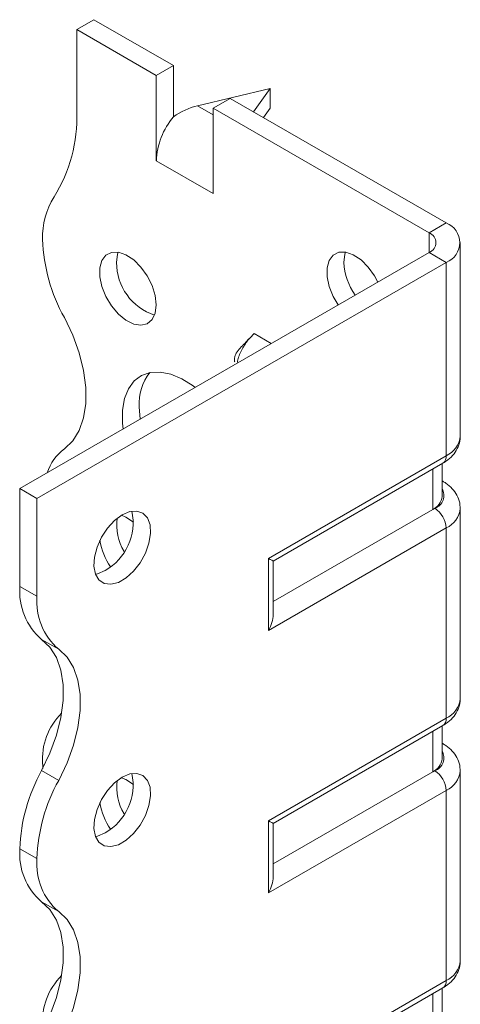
# Model space of a CAD drawing. Header units: millimetres. Extents: x 0 to 210, y 0 to 297.
# Tile 5 of 7: x 134 to 147, y 123 to 154. Entities that reach past the tile are written whole.
import ezdxf

# ---------------------------------------------------------------- set-up
doc = ezdxf.new("R2010")
doc.units = ezdxf.units.MM

msp = doc.modelspace()

# ---------------------------------------------------------------- linework, layer by layer
at = {"color": 7, "linetype": 'Continuous', "lineweight": 15}
for p, q in [((135.36, 153.311), (135.891, 153.617)), ((138.365, 152.188), (135.891, 153.617)), ((135.36, 153.311), (135.36, 150.747)), ((137.835, 151.882), (135.36, 153.311)), ((138.365, 152.188), (137.835, 151.882)), ((138.365, 150.595), (138.365, 152.188)), ((137.835, 149.229), (137.835, 151.882)), ((141.371, 151.474), (139.117, 150.938)), ((140.855, 150.751), (141.371, 151.474)), ((141.371, 151.474), (141.371, 150.861)), ((139.603, 150.862), (140.133, 151.168)), ((146.851, 147.29), (140.133, 151.168)), ((139.117, 150.938), (139.603, 150.657)), ((139.603, 148.208), (139.603, 150.862)), ((146.32, 146.984), (139.603, 150.862)), ((141.371, 150.861), (141.165, 150.573)), ((137.835, 149.229), (139.603, 148.208)), ((146.32, 146.984), (146.851, 147.29)), ((146.32, 146.984), (146.32, 146.372)), ((147.29, 140.656), (147.29, 146.678)), ((133.592, 139.024), (146.32, 146.372)), ((146.32, 146.372), (146.851, 146.065)), ((134.123, 138.718), (146.851, 146.065)), ((146.851, 140.043), (146.851, 146.065)), ((141.411, 143.537), (140.876, 143.846)), ((137.305, 141.573), (137.332, 141.183)), ((141.325, 136.853), (146.851, 140.043)), ((141.471, 136.769), (146.747, 139.814)), ((146.724, 138.78), (146.724, 139.801)), ((146.431, 138.372), (146.431, 139.632)), ((146.747, 139.251), (146.724, 139.265)), ((146.747, 139.251), (146.724, 139.263)), ((134.123, 138.718), (133.592, 139.024)), ((133.592, 135.982), (133.592, 139.024)), ((134.123, 135.676), (134.123, 138.718)), ((146.431, 138.372), (141.471, 135.509)), ((146.497, 138.41), (146.431, 138.372)), ((147.29, 132.49), (147.29, 138.41)), ((146.851, 137.798), (141.325, 134.608)), ((146.851, 131.878), (146.851, 137.798)), ((141.325, 134.608), (141.325, 136.853)), ((141.471, 135.101), (141.471, 136.769)), ((133.592, 135.982), (134.123, 135.676)), ((134.798, 134.025), (134.268, 134.331)), ((141.325, 128.688), (146.851, 131.878)), ((141.471, 128.603), (146.747, 131.649)), ((146.431, 130.207), (146.431, 131.467)), ((146.724, 130.615), (146.724, 131.636)), ((146.747, 131.086), (146.724, 131.099)), ((146.747, 131.086), (146.724, 131.097)), ((134.268, 130.248), (134.798, 129.942)), ((134.3, 130.448), (134.302, 130.313)), ((146.497, 130.245), (146.431, 130.207)), ((147.29, 124.325), (147.29, 130.245)), ((146.431, 130.207), (141.471, 127.343)), ((146.851, 129.633), (141.325, 126.442)), ((146.851, 123.713), (146.851, 129.633)), ((141.325, 126.442), (141.325, 128.688)), ((141.471, 126.935), (141.471, 128.603)), ((134.123, 127.511), (133.592, 127.817)), ((133.592, 127.816), (133.592, 127.817)), ((133.592, 127.816), (134.123, 127.51)), ((134.123, 127.51), (134.123, 127.511)), ((134.798, 125.859), (134.268, 126.166)), ((141.325, 120.522), (146.851, 123.713)), ((141.471, 120.438), (146.747, 123.484)), ((146.431, 122.041), (146.431, 123.301)), ((146.724, 122.45), (146.724, 123.47))]:
    msp.add_line(p, q, dxfattribs=at)
at = {"color": 7, "linetype": 'Continuous', "lineweight": 15, "flags": 128}
for points in [[(137.835, 144.738), (137.802, 145.032), (137.706, 145.342), (137.555, 145.645), (137.358, 145.919), (137.131, 146.143), (136.891, 146.301), (136.655, 146.38), (136.442, 146.376), (136.266, 146.288), (136.141, 146.122), (136.076, 145.892), (136.076, 145.614), (136.141, 145.309), (136.266, 144.999), (136.442, 144.708), (136.655, 144.457), (136.891, 144.264), (137.131, 144.145), (137.358, 144.107), (137.555, 144.154), (137.706, 144.282), (137.802, 144.481), (137.835, 144.738)], [(136.65, 146.381), (136.63, 146.321), (136.598, 146.064)], [(144.729, 145.453), (144.626, 145.646), (144.429, 145.92), (144.202, 146.144), (143.962, 146.302), (143.726, 146.381), (143.513, 146.377), (143.337, 146.288), (143.212, 146.123), (143.147, 145.893), (143.147, 145.615), (143.212, 145.31), (143.337, 145), (143.492, 144.739)], [(143.722, 146.382), (143.702, 146.321), (143.669, 146.065)], [(134.975, 140.265), (135.234, 140.51), (135.435, 140.833), (135.572, 141.224), (135.641, 141.673), (135.641, 142.169), (135.572, 142.699), (135.435, 143.248), (135.234, 143.802), (134.975, 144.347)], [(139.044, 142.171), (138.98, 142.219), (138.632, 142.438), (138.286, 142.584), (137.955, 142.651), (137.648, 142.637), (137.375, 142.543), (137.146, 142.373), (136.967, 142.13), (136.845, 141.824), (136.782, 141.464), (136.782, 141.061), (136.802, 140.877)], [(136.774, 138.207), (136.536, 138.032), (136.315, 137.793), (136.128, 137.51), (135.99, 137.203), (135.909, 136.895), (135.893, 136.608), (135.942, 136.364), (136.052, 136.181), (136.217, 136.073), (136.422, 136.047), (136.654, 136.106), (136.895, 136.245), (137.127, 136.454), (137.332, 136.717), (137.497, 137.015), (137.607, 137.325), (137.656, 137.626), (137.64, 137.894), (137.559, 138.109), (137.42, 138.256), (137.234, 138.324), (137.013, 138.307), (136.774, 138.207)], [(137.128, 137.981), (136.891, 138.136), (136.75, 138.193)], [(141.325, 136.853), (141.381, 136.821), (141.424, 136.796), (141.454, 136.779), (141.469, 136.77), (141.471, 136.769)], [(136.244, 136.472), (136.006, 136.372), (135.943, 136.359)], [(134.268, 134.331), (134.527, 134.085), (134.728, 133.763), (134.865, 133.372), (134.934, 132.922), (134.934, 132.426), (134.865, 131.897), (134.728, 131.347), (134.527, 130.793), (134.268, 130.248)], [(134.798, 129.942), (135.058, 130.487), (135.258, 131.041), (135.395, 131.59), (135.465, 132.12), (135.465, 132.616), (135.395, 133.066), (135.258, 133.457), (135.058, 133.779), (134.798, 134.025)], [(136.774, 130.042), (136.536, 129.866), (136.315, 129.628), (136.128, 129.345), (135.99, 129.038), (135.909, 128.729), (135.893, 128.442), (135.942, 128.198), (136.052, 128.016), (136.217, 127.907), (136.422, 127.882), (136.654, 127.94), (136.895, 128.079), (137.127, 128.288), (137.332, 128.551), (137.497, 128.849), (137.607, 129.16), (137.656, 129.46), (137.64, 129.728), (137.559, 129.944), (137.42, 130.091), (137.234, 130.158), (137.013, 130.142), (136.774, 130.042)], [(137.128, 129.815), (136.891, 129.97), (136.75, 130.027)], [(141.325, 128.688), (141.381, 128.656), (141.424, 128.63), (141.454, 128.613), (141.469, 128.604), (141.471, 128.603)], [(136.244, 128.307), (136.006, 128.207), (135.943, 128.194)], [(134.268, 126.166), (134.527, 125.92), (134.728, 125.598), (134.865, 125.206), (134.934, 124.757), (134.934, 124.261), (134.865, 123.731), (134.728, 123.182), (134.527, 122.628), (134.268, 122.083)], [(134.798, 121.776), (135.058, 122.322), (135.258, 122.876), (135.395, 123.425), (135.465, 123.955), (135.465, 124.451), (135.395, 124.9), (135.258, 125.291), (135.057, 125.614), (134.798, 125.859)]]:
    msp.add_lwpolyline(points, dxfattribs=at)
at = {"color": 7, "linetype": 'Continuous', "lineweight": 15}
for centre, radius, start, end in [((130.756, 150.559), 4.608, 327.7485, 2.3387), ((140.135, 149.123), 2.302, 140.2279, 177.3607), ((136.6, 146.871), 2.303, 147.7416, 182.2983), ((146.618, 146.678), 0.655, 290.7834, 69.2166), ((146.204, 146.678), 0.327, 290.7834, 69.2166), ((139.609, 146.944), 5.312, 181.7823, 209.2631), ((138.32, 146.057), 1.722, 179.7462, 251.8174), ((145.568, 146.151), 1.901, 182.604, 215.5928), ((138.848, 141.675), 1.547, 141.6535, 183.7724), ((146.539, 140.731), 0.754, 294.3747, 354.3052), ((135.914, 139.028), 1.553, 127.2348, 161.8283), ((146.606, 140.016), 0.246, 305.0133, 6.2988), ((146.348, 138.815), 0.431, 290.2669, 29.2057), ((146.224, 138.83), 0.503, 294.3747, 354.3052), ((135.39, 137.967), 1.722, 299.7469, 11.822), ((146.083, 137.763), 0.768, 2.6055, 57.3945), ((146.554, 138.474), 0.738, 293.6733, 355.2387), ((138.197, 137.893), 1.594, 172.5581, 211.085), ((138.044, 137.72), 1.988, 188.7871, 214.7522), ((135.546, 135.817), 1.96, 175.1643, 229.312), ((136.076, 135.511), 1.96, 175.1643, 229.312), ((146.539, 132.565), 0.754, 294.3747, 354.3052), ((136.302, 130.605), 2.009, 134.7177, 184.4772), ((146.606, 131.851), 0.246, 305.0133, 6.2988), ((146.348, 130.649), 0.431, 290.2669, 29.2057), ((146.224, 130.665), 0.503, 294.3747, 354.3052), ((138.902, 127.651), 5.312, 150.7369, 178.2177), ((146.083, 129.598), 0.768, 2.6055, 57.3945), ((146.554, 130.309), 0.738, 293.6733, 355.2387), ((139.432, 127.345), 5.312, 150.7369, 178.2177), ((135.39, 129.802), 1.722, 299.7469, 11.822), ((138.197, 129.728), 1.594, 172.5581, 211.085), ((138.044, 129.554), 1.988, 188.7871, 214.7522), ((135.544, 127.651), 1.959, 175.1625, 229.3233), ((136.075, 127.345), 1.959, 175.1625, 229.3233), ((146.539, 124.4), 0.754, 294.3747, 354.3052), ((136.302, 122.439), 2.009, 134.7177, 184.4772), ((146.606, 123.686), 0.246, 305.0133, 6.2988)]:
    msp.add_arc(centre, radius, start, end, dxfattribs=at)
for centre, major_axis, ratio, start_param, end_param in [((139.117, 149.713), (1.39, 0.796), 0.717477, 1.181016, 1.704614), ((140.971, 134.812), (0.354, 0.612), 0.577335, 4.71243, 5.497828), ((140.971, 126.646), (0.354, 0.612), 0.577335, 4.71243, 5.497828)]:
    msp.add_ellipse(centre, major_axis=major_axis, ratio=ratio, start_param=start_param, end_param=end_param, dxfattribs=at)
for points, knots in [([(140.876, 143.846), (140.82, 143.791), (140.681, 143.654), (140.501, 143.373), (140.38, 143.115), (140.359, 142.98), (140.355, 142.954)], [0, 0, 0, 0, 0.232878, 0.575662, 0.918456, 1, 1, 1, 1]), ([(140.715, 143.687), (140.672, 143.637), (140.574, 143.524), (140.444, 143.407), (140.337, 143.275), (140.286, 143.16), (140.27, 143.094), (140.265, 143.051), (140.264, 143.02), (140.265, 143.001), (140.267, 142.986), (140.271, 142.974), (140.275, 142.969), (140.277, 142.971), (140.278, 142.971)], [0, 0, 0, 0, 0.2029181, 0.4625746, 0.6884787, 0.7914544, 0.8377861, 0.8748968, 0.9053843, 0.9193144, 0.9330631, 0.9622972, 0.9975784, 1, 1, 1, 1]), ([(146.747, 139.814), (146.799, 139.847), (146.931, 139.93), (147.101, 140.098), (147.23, 140.32), (147.293, 140.512), (147.283, 140.623), (147.281, 140.652)], [0, 0, 0, 0, 0.17211, 0.434197, 0.679379, 0.916341, 1, 1, 1, 1]), ([(147.281, 138.413), (147.281, 138.47), (147.281, 138.612), (147.194, 138.823), (147.045, 139.03), (146.886, 139.167), (146.778, 139.233), (146.747, 139.251)], [0, 0, 0, 0, 0.164483, 0.406454, 0.647144, 0.899993, 1, 1, 1, 1]), ([(146.747, 131.649), (146.799, 131.682), (146.931, 131.765), (147.101, 131.933), (147.23, 132.155), (147.293, 132.347), (147.283, 132.458), (147.281, 132.487)], [0, 0, 0, 0, 0.17211, 0.434197, 0.679379, 0.916341, 1, 1, 1, 1]), ([(147.281, 130.248), (147.281, 130.305), (147.281, 130.446), (147.194, 130.658), (147.045, 130.865), (146.886, 131.001), (146.778, 131.067), (146.747, 131.086)], [0, 0, 0, 0, 0.164483, 0.406454, 0.647144, 0.899993, 1, 1, 1, 1]), ([(146.747, 123.484), (146.799, 123.517), (146.931, 123.599), (147.101, 123.768), (147.23, 123.99), (147.293, 124.182), (147.283, 124.292), (147.281, 124.321)], [0, 0, 0, 0, 0.17211, 0.434197, 0.679379, 0.916341, 1, 1, 1, 1])]:
    msp.add_open_spline(points, degree=3, knots=knots, dxfattribs=at)

doc.saveas('drawing.dxf')
